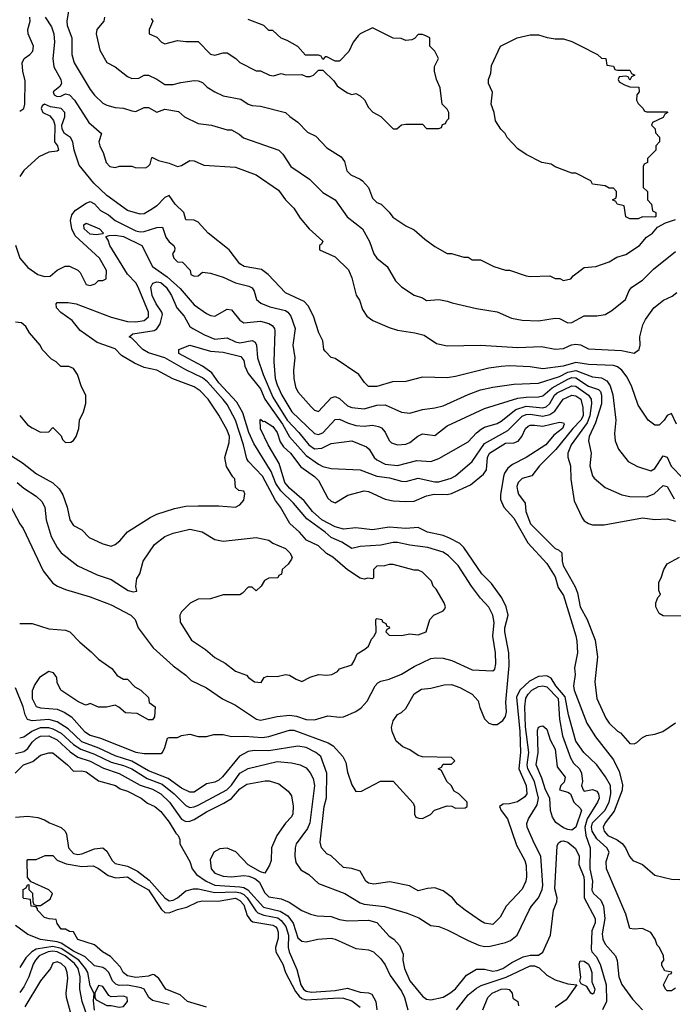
# Model space of a CAD drawing. Header units: inches. Extents: x 1793389 to 1900389, y 320802 to 470796.
# Tile 174 of 256: x 1824750 to 1827899, y 370917 to 375658. Entities that reach past the tile are written whole.
import ezdxf

# ---------------------------------------------------------------- set-up
doc = ezdxf.new("R2010")
doc.units = ezdxf.units.IN
doc.header["$MEASUREMENT"] = 0
doc.layers.add('B8327', color=7, linetype='Continuous')

msp = doc.modelspace()

# ---------------------------------------------------------------- linework, layer by layer
at = {"layer": 'B8327', "color": 2}
for points, elevation in [([(1824990.6, 375729.4), (1824977.3, 375650), (1824979.1, 375630), (1825000.5, 375570), (1825000.5, 375490), (1825013, 375450), (1825090, 375321), (1825110, 375294.8), (1825150, 375256), (1825170, 375246), (1825210, 375234.8), (1825250, 375231), (1825290, 375218), (1825310, 375216), (1825350, 375234), (1825370, 375234.8), (1825410, 375212), (1825450, 375226.8), (1825515.2, 375215.2), (1825544.7, 375190), (1825610, 375157.3), (1825674, 375150), (1825750, 375127.3), (1825770, 375126.8), (1825807.1, 375107.1), (1825828.1, 375088.1), (1825998, 375030), (1826018, 375010), (1826056, 374950), (1826146, 374890), (1826210, 374826), (1826270.4, 374790.4), (1826328.3, 374708.3), (1826401, 374650), (1826436, 374590), (1826456, 374530), (1826471, 374510), (1826521, 374470), (1826559.8, 374399.8), (1826590, 374371.3), (1826650, 374331.3), (1826690, 374318), (1826710, 374306), (1826769.1, 374310.9), (1826810, 374302.8), (1826833.7, 374293.7), (1826950, 374267.3), (1827050, 374250.8), (1827119, 374221), (1827170, 374210.8), (1827250, 374207.3), (1827330, 374220.7), (1827350, 374218.8), (1827390, 374198), (1827410, 374199.3), (1827470, 374231), (1827530, 374231), (1827570, 374238), (1827603.1, 374256.9), (1827668.7, 374310), (1827686.8, 374353.2), (1827699, 374370), (1827750, 374402.8), (1827803.9, 374456.1), (1827910, 374540.7)], 238), ([(1824750, 375216.3), (1824769.6, 375230.4), (1824775.6, 375250), (1824776.4, 375363.6), (1824764.8, 375410), (1824761.5, 375450), (1824771.3, 375470), (1824799.7, 375490), (1824813.9, 375506.1), (1824817.3, 375530), (1824791.3, 375590), (1824789.7, 375610.3), (1824800.9, 375650), (1824799.5, 375670)], 234), ([(1824872.7, 375670), (1824903.4, 375623.4), (1824915.3, 375590), (1824918, 375550), (1824910.4, 375470), (1824914.4, 375430), (1824948.2, 375370), (1824950.8, 375350), (1824943.4, 375336.6), (1824910.6, 375310), (1824915.9, 375295.9), (1824930, 375287.6), (1824948, 375290), (1824970, 375300.7), (1824990, 375296), (1825013.4, 375270), (1825082.9, 375162.9), (1825144.7, 375110), (1825131.3, 375070), (1825136, 375050), (1825153.7, 375013.7), (1825167.3, 374970), (1825184.7, 374950), (1825210, 374946), (1825231.6, 374951.6), (1825290, 374952), (1825306, 374946), (1825355.5, 374944.5), (1825368, 374950), (1825378, 374962), (1825386, 374994), (1825390, 374994), (1825418.8, 374978.8), (1825470, 374967.3), (1825510, 374950.8), (1825530, 374956), (1825570, 374978.8), (1825590, 374978), (1825636.9, 374956.9), (1825790, 374947.3), (1825890, 374910.8), (1825996.7, 374836.7), (1826030, 374791), (1826070.8, 374750), (1826101.4, 374701.4), (1826144.7, 374650), (1826210, 374592), (1826203.6, 374576.4), (1826194, 374570), (1826194, 374550), (1826270, 374516), (1826333.7, 374453.7), (1826350, 374414), (1826370.9, 374330.9), (1826386.4, 374306.4), (1826402, 374262), (1826422, 374230), (1826452, 374210), (1826530, 374174.8), (1826570, 374162.8), (1826654, 374150), (1826698, 374138), (1826758, 374098), (1826810, 374086.8), (1826969.3, 374090.7), (1827150, 374079.1), (1827264.5, 374084.5), (1827330, 374071), (1827370, 374074.8), (1827408, 374092), (1827430, 374095.3), (1827451.9, 374091.9), (1827490, 374073.4), (1827650, 374065.5), (1827710, 374051.3), (1827734, 374070), (1827739, 374090), (1827737.2, 374130), (1827752.1, 374187.9), (1827765.4, 374214.6), (1827805.2, 374270), (1827852.1, 374307.9), (1827893.4, 374326.6), (1827915.9, 374344.1)], 234), ([(1825158.8, 375670), (1825154.8, 375650), (1825121, 375610), (1825118.8, 375590), (1825136, 375510), (1825170, 375452), (1825210, 375431.3), (1825270, 375384.7), (1825290, 375374.8), (1825324, 375376), (1825349.4, 375390.6), (1825370, 375390.8), (1825410, 375371.3), (1825450, 375344.7), (1825490, 375344.7), (1825525.6, 375354.4), (1825590, 375364), (1825610, 375362.8), (1825630, 375354.8), (1825653.2, 375333.2), (1825690, 375310.7), (1825730, 375290.7), (1825814.9, 375274.9), (1825850, 375251), (1825870, 375244.7), (1825910, 375241), (1826030, 375211), (1826050.7, 375190.7), (1826090, 375164.7), (1826136, 375116), (1826176.8, 375096.8), (1826230, 375041), (1826298, 374998), (1826314.4, 374974.4), (1826326, 374930), (1826346, 374910), (1826390.5, 374890.5), (1826401.4, 374881.4), (1826430.8, 374850), (1826450, 374798), (1826470, 374778), (1826492, 374770), (1826530.7, 374730.7), (1826547.1, 374707.1), (1826610, 374664.7), (1826650, 374646), (1826701.1, 374601.1), (1826750, 374566), (1826810, 374531.3), (1826831.1, 374531.1), (1826890, 374514), (1826910, 374514), (1826930, 374502), (1826970, 374502), (1827034, 374470), (1827090, 374451.3), (1827110, 374451.3), (1827190, 374424.7), (1827210, 374421), (1827303.6, 374423.6), (1827330, 374412), (1827351.6, 374411.6), (1827370, 374402), (1827406, 374410), (1827416.4, 374423.6), (1827470, 374464.7), (1827526, 374470), (1827590, 374491.3), (1827626.3, 374513.7), (1827670, 374526.8), (1827735.3, 374570), (1827769.2, 374610.8), (1827798, 374630), (1827822, 374658), (1827861.2, 374678.8), (1827910, 374696)], 242), ([(1825383.6, 375663.6), (1825392, 375650), (1825374, 375610), (1825374, 375590), (1825410, 375574), (1825434, 375550), (1825450, 375542), (1825510, 375558), (1825550, 375552), (1825610, 375552), (1825670, 375491.3), (1825690, 375486.8), (1825730, 375498), (1825750, 375498), (1825791.1, 375471.1), (1825810, 375452), (1825890, 375411.3), (1825910.8, 375410.8), (1825954, 375390), (1825972.5, 375387.5), (1826010, 375398), (1826031.6, 375391.6), (1826110, 375394), (1826130, 375384.7), (1826150, 375384.7), (1826166, 375390), (1826190, 375414), (1826210, 375414), (1826263.6, 375363.6), (1826279.6, 375339.6), (1826292, 375330), (1826330, 375304.7), (1826350, 375298), (1826370, 375302), (1826391.1, 375291.1), (1826411.1, 375271.1), (1826430, 375234), (1826451.6, 375211.6), (1826490, 375191.3), (1826550, 375132), (1826567.3, 375132.7), (1826588.7, 375151.3), (1826610, 375154), (1826690, 375154), (1826710, 375134), (1826770, 375134), (1826782, 375138), (1826787.3, 375152.7), (1826802, 375158), (1826807.3, 375172.7), (1826818, 375182), (1826818, 375210), (1826810, 375226), (1826786, 375250), (1826775.3, 375330), (1826758, 375370), (1826748, 375410), (1826748.4, 375431.6), (1826768, 375470), (1826750, 375506), (1826726, 375530), (1826726, 375570), (1826710, 375578), (1826690, 375586), (1826670, 375586), (1826652.7, 375567.3), (1826639.6, 375560.4), (1826610, 375558), (1826587.3, 375567.3), (1826550, 375568), (1826450, 375618), (1826390, 375588.7), (1826380.7, 375579.3), (1826356, 375550), (1826336, 375504), (1826290, 375458), (1826270, 375458), (1826230, 375478), (1826222, 375478), (1826210, 375466), (1826202, 375482), (1826190, 375486), (1826127.3, 375487.3), (1826090, 375528), (1826038, 375558), (1826009.1, 375569.1), (1825970, 375606), (1825950, 375606), (1825926, 375630), (1825850, 375658)], 246), ([(1827914, 373710), (1827890, 373762), (1827870, 373752), (1827855.3, 373730), (1827830, 373706), (1827810, 373706), (1827778, 373730), (1827730, 373802), (1827699.1, 373890), (1827676.7, 373936.7), (1827650.7, 373970), (1827630, 373985.5), (1827610, 373992.4), (1827490, 373997.4), (1827430, 374007.2), (1827368.7, 373990), (1827270, 373977.1), (1827210, 373986), (1827110, 373990.4), (1827070, 373988), (1827010, 373979.1), (1826850, 373939.1), (1826810, 373933.4), (1826690, 373936), (1826610, 373914.8), (1826546.3, 373913.7), (1826471, 373891), (1826431, 373891), (1826410.7, 373910.7), (1826384.7, 373950), (1826270, 374026), (1826250, 374031.3), (1826221.4, 374061.4), (1826216, 374070), (1826210.6, 374110.6), (1826191.3, 374150), (1826166, 374230), (1826139.8, 374279.8), (1826120.7, 374300.7), (1826030, 374342.8), (1825946.8, 374430), (1825914.4, 374454.4), (1825832, 374470), (1825810, 374482.8), (1825758.8, 374550), (1825658, 374630), (1825610, 374682), (1825590, 374692), (1825550, 374694), (1825541, 374730), (1825499.1, 374770), (1825470, 374811), (1825450, 374801), (1825410, 374760.7), (1825390, 374746.8), (1825350, 374722.8), (1825330, 374720.7), (1825270, 374738.8), (1825170, 374810.5), (1825108, 374870), (1825036.4, 374956.4), (1825012, 375030), (1825006.4, 375070), (1824994.9, 375090), (1824966, 375110), (1824954, 375130), (1824953.4, 375150), (1824967.7, 375190), (1824967.3, 375210), (1824950, 375230.3), (1824898.4, 375238.4), (1824870, 375250.8), (1824858, 375242), (1824853.2, 375230), (1824861.2, 375210), (1824894.8, 375194.8), (1824912.3, 375172.3), (1824919, 375150), (1824917.2, 375070), (1824932.7, 375050), (1824937.2, 375030), (1824930, 375024), (1824890, 375019.1), (1824842.4, 374997.6), (1824770, 374932), (1824750, 374902)], 230), ([(1824730, 374572), (1824750.7, 374510), (1824790, 374464), (1824838, 374430), (1824870, 374421), (1824897.2, 374422.8), (1824930, 374452), (1824968.9, 374471.1), (1824990, 374471.3), (1825030, 374452), (1825041, 374441), (1825070, 374382), (1825090, 374378), (1825114, 374386), (1825130, 374402), (1825150, 374402), (1825166, 374410), (1825168, 374450), (1825134, 374510), (1825016.6, 374616.6), (1825002, 374650), (1824995.4, 374690), (1825001.3, 374718.7), (1825019.3, 374740.7), (1825070, 374774.8), (1825090, 374782.8), (1825110, 374770.8), (1825138.7, 374738.7), (1825177.5, 374717.5), (1825210.6, 374690), (1825310, 374640.3), (1825330, 374636), (1825350, 374638.3), (1825410, 374657.6), (1825438, 374658), (1825453.4, 374610), (1825470, 374587.3), (1825492, 374570), (1825496.9, 374556.9), (1825496, 374544), (1825486, 374530), (1825492, 374510), (1825510, 374492), (1825534, 374490), (1825571.6, 374451.6), (1825574, 374430), (1825590, 374422), (1825610, 374424.7), (1825630, 374442), (1825670, 374437.3), (1825730, 374418), (1825790, 374390.4), (1825854.4, 374374.4), (1825870, 374366), (1825879.1, 374350), (1825890.4, 374310.4), (1825912.4, 374292.4), (1825955.8, 374275.8), (1826030, 374257.6), (1826042, 374250), (1826056.4, 374230), (1826077.1, 374170), (1826066.4, 374090), (1826075.5, 374030), (1826068.4, 373970), (1826070.5, 373930.5), (1826079.1, 373890), (1826090, 373866), (1826153.7, 373793.7), (1826170, 373778), (1826190, 373771.3), (1826250, 373837.3), (1826270, 373844), (1826290, 373834), (1826330, 373798), (1826350.4, 373790.4), (1826410, 373784.4), (1826470, 373801.6), (1826510, 373803), (1826590, 373767.7), (1826630, 373763.8), (1826690, 373780.5), (1826750, 373788), (1826790, 373799.1), (1826910, 373853), (1826970, 373874.9), (1827030, 373888.4), (1827130, 373902.4), (1827250, 373907), (1827350, 373940.2), (1827390, 373960.2), (1827430, 373969.3), (1827510, 373938), (1827553.5, 373933.5), (1827578, 373918), (1827595.4, 373895.4), (1827608.1, 373851.9), (1827622.8, 373730), (1827615.3, 373664.7), (1827618.8, 373630), (1827634.8, 373590), (1827681, 373530), (1827726.2, 373506.2), (1827790, 373484.9), (1827810, 373497.3), (1827850, 373557.3), (1827870, 373550.8), (1827888, 373508), (1827944.9, 373450)], 226), ([(1824550, 373658.7), (1824763.4, 373523.4), (1824830.3, 373470.4), (1824910, 373428), (1824939.6, 373399.6), (1824957.1, 373370), (1824979.1, 373310), (1824991.3, 373250), (1825010, 373222), (1825050, 373202), (1825084.9, 373164.9), (1825150, 373133.4), (1825190, 373122.8), (1825209.4, 373130.6), (1825232.1, 373147.9), (1825270, 373191), (1825378.9, 373261.1), (1825410, 373277.3), (1825495.9, 373304.1), (1825550, 373315.5), (1825610, 373317.1), (1825710, 373317.3), (1825790, 373311.3), (1825810, 373321), (1825830, 373344.7), (1825835.1, 373375.1), (1825830, 373388), (1825806, 373390), (1825790, 373406), (1825787.3, 373447.3), (1825776.4, 373456.4), (1825745.6, 373505.6), (1825739, 373550), (1825758.9, 373621.1), (1825760.7, 373650), (1825750, 373681.2), (1825710, 373753.2), (1825658.7, 373830), (1825619.5, 373870), (1825590, 373889.6), (1825487.9, 373927.9), (1825410, 373969.4), (1825350, 373982.7), (1825303.6, 374003.6), (1825241, 374041), (1825210, 374072.3), (1825124.1, 374104.1), (1825041.7, 374161.7), (1825002.7, 374210), (1824948.1, 374248.1), (1824927.8, 374270), (1824926, 374290), (1824930, 374296.3), (1824984.2, 374295.8), (1825022, 374290), (1825190, 374225.7), (1825270, 374204.9), (1825310, 374203.1), (1825350, 374208.5), (1825370, 374226.8), (1825371.3, 374250), (1825321.3, 374370), (1825309.6, 374390), (1825270, 374432), (1825183.7, 374570), (1825176.5, 374596.5), (1825166, 374610), (1825166, 374614), (1825181.2, 374618.8), (1825210, 374619.3), (1825250, 374613.4), (1825338.8, 374570), (1825390.5, 374470), (1825460.2, 374420.2), (1825522.6, 374362.6), (1825590, 374284.9), (1825650, 374243), (1825670, 374233.4), (1825690, 374230.6), (1825750, 374264), (1825770, 374260.7), (1825810, 374210.8), (1825830, 374198.8), (1825910, 374205.5), (1825950, 374195.5), (1825965.8, 374185.8), (1825977.3, 374170), (1825978.5, 374158.5), (1825974.9, 374010), (1825980.3, 373930), (1825990, 373898.8), (1826013.4, 373850), (1826061.3, 373770), (1826170, 373666), (1826190, 373660.4), (1826210, 373668.5), (1826270, 373733), (1826290, 373734.9), (1826330, 373715.8), (1826370, 373704.2), (1826410, 373700.4), (1826450, 373705.5), (1826478.8, 373698.8), (1826492.3, 373692.3), (1826510, 373671), (1826530, 373631.3), (1826540.5, 373620.5), (1826570, 373610.7), (1826610, 373614), (1826630, 373622), (1826667.6, 373652.4), (1826690, 373664), (1826750, 373656), (1826810, 373702), (1826990, 373784.9), (1827150, 373834.6), (1827190, 373840.3), (1827250, 373841.1), (1827270, 373847), (1827314.6, 373885.4), (1827390, 373926.4), (1827410, 373934.3), (1827430, 373932.9), (1827490, 373893.6), (1827537.8, 373877.8), (1827548, 373868), (1827553.6, 373850), (1827552.7, 373807.3), (1827523.4, 373716.6), (1827493.1, 373650), (1827490.4, 373630.4), (1827503, 373570), (1827497.3, 373510), (1827510, 373462), (1827518, 373450), (1827570, 373406), (1827650.7, 373370.7), (1827690, 373362), (1827770, 373360.5), (1827806, 373374), (1827850, 373414.8), (1827870, 373410.8), (1827903.8, 373350)], 222), ([(1824737.3, 373430), (1824770, 373402), (1824830, 373362.8), (1824857.5, 373337.5), (1824870.5, 373310.5), (1824878, 373250), (1824901.6, 373170), (1824930, 373116), (1824950, 373090.8), (1825030, 373027.3), (1825124.1, 372984.1), (1825190, 372962), (1825272, 372910), (1825297.2, 372902.8), (1825314.6, 372905.4), (1825308.9, 372928.9), (1825313.6, 372966.4), (1825329, 372990), (1825345.2, 373050), (1825399, 373130), (1825448.7, 373170), (1825490, 373186), (1825570, 373204.7), (1825628.4, 373191.6), (1825690, 373154.8), (1825730, 373146.8), (1825890, 373164.7), (1825950, 373151.3), (1825970, 373138), (1826030, 373112), (1826052, 373090), (1826062, 373070), (1826059.6, 373060.4), (1826043.6, 373036.4), (1826014, 373010), (1826011.6, 372988.4), (1825998, 372982), (1825994, 372970), (1825950, 372968), (1825930, 372958), (1825914, 372930), (1825890, 372908), (1825870, 372926), (1825850, 372926), (1825823.6, 372896.4), (1825811.1, 372888.9), (1825730, 372888.7), (1825670, 372868.7), (1825610, 372868), (1825571.6, 372848.4), (1825530, 372806), (1825522, 372790), (1825523.6, 372756.4), (1825578, 372670), (1825645.2, 372625.2), (1825690, 372587.3), (1825739.8, 372559.8), (1825790, 372521), (1825842, 372502), (1825852, 372490), (1825882, 372470), (1825914, 372466), (1825928, 372490), (1825943.1, 372496.9), (1825990, 372496), (1826030, 372504.7), (1826050, 372502), (1826082, 372482), (1826110, 372471.3), (1826150, 372491.3), (1826190, 372504.7), (1826230, 372501), (1826254.6, 372505.4), (1826280.4, 372519.6), (1826290, 372532), (1826350, 372552), (1826362, 372570), (1826375.3, 372604.7), (1826413.6, 372626.4), (1826430, 372642), (1826444.7, 372675.3), (1826458, 372690), (1826468, 372710), (1826466, 372770), (1826470, 372774), (1826494, 372770), (1826498, 372758), (1826514, 372750), (1826518, 372738), (1826530, 372734), (1826532, 372728), (1826518, 372722), (1826514, 372710), (1826530, 372694), (1826590, 372692), (1826630, 372701), (1826670, 372696), (1826708, 372710), (1826726, 372770), (1826746, 372790), (1826790, 372812), (1826799, 372821), (1826802, 372830), (1826795.3, 372850), (1826756, 372916), (1826742, 372930), (1826733.6, 372953.6), (1826690, 372998), (1826670, 373008), (1826650, 373008), (1826550, 373034), (1826530, 373035.3), (1826507.3, 373027.3), (1826470, 373026), (1826454, 373010), (1826454, 372970), (1826450, 372966), (1826428, 372968), (1826410, 372964), (1826390, 372969), (1826329.6, 373009.6), (1826259, 373070), (1826227.6, 373087.6), (1826190, 373124.5), (1826131.5, 373151.5), (1826098, 373190), (1826051.4, 373231.4), (1826006, 373310), (1825982.3, 373342.3), (1825919.8, 373459.8), (1825851.8, 373530), (1825843.7, 373543.7), (1825828.3, 373610), (1825789.7, 373730), (1825750, 373804.5), (1825730, 373829.6), (1825654.1, 373914.1), (1825630, 373932.8), (1825550, 373972.4), (1825450, 374029.7), (1825370, 374053.3), (1825343.7, 374070), (1825290, 374124), (1825278, 374130), (1825294.6, 374145.4), (1825398.7, 374161.3), (1825411.2, 374168.8), (1825427.5, 374192.5), (1825437.4, 374237.4), (1825434.5, 374250), (1825406.9, 374290), (1825388.6, 374330), (1825382.4, 374370), (1825391.5, 374388.5), (1825410, 374394.9), (1825430, 374391.6), (1825456, 374370), (1825481.3, 374330), (1825507.7, 374270), (1825542.4, 374230), (1825570, 374181), (1825584.7, 374170), (1825639.9, 374139.9), (1825690, 374119.3), (1825750, 374126), (1825790, 374106.7), (1825810, 374102), (1825870, 374113), (1825884.5, 374104.5), (1825890.4, 374090.4), (1825895.8, 374030), (1825922.3, 373950), (1825970, 373840.4), (1826038.6, 373730), (1826094.9, 373670), (1826142.6, 373610), (1826170, 373591.8), (1826205.7, 373594.3), (1826250, 373617.1), (1826350, 373630.6), (1826420.9, 373600.9), (1826434, 373590), (1826458, 373550), (1826470, 373538), (1826510, 373517.6), (1826569.6, 373510.4), (1826664.1, 373535.9), (1826730.7, 373530.7), (1826770, 373544.9), (1826910, 373624.9), (1826951.1, 373668.9), (1826973.6, 373686.4), (1826990, 373696.4), (1827050, 373714), (1827070, 373724.9), (1827139.6, 373780.4), (1827190, 373797.2), (1827270, 373788.1), (1827286.7, 373793.3), (1827304.4, 373810), (1827326.4, 373850), (1827339.7, 373860.3), (1827410, 373895.5), (1827430, 373893.4), (1827490.3, 373850), (1827503.6, 373830), (1827504.9, 373810), (1827497.4, 373750), (1827483.5, 373716.5), (1827407, 373610), (1827390.7, 373570), (1827390.7, 373550.7), (1827404, 373510), (1827405.2, 373445.2), (1827421.4, 373341.4), (1827459.8, 373259.8), (1827470, 373244.7), (1827490, 373231.3), (1827510, 373224.7), (1827565.4, 373225.4), (1827750, 373259.1), (1827810, 373251), (1827870, 373254.8), (1827910, 373243)], 218), ([(1824750, 373752), (1824787.1, 373707.1), (1824810, 373692), (1824850, 373672), (1824890, 373674), (1824910, 373694), (1824950, 373654), (1824956.9, 373636.9), (1824970, 373622), (1824996.4, 373623.6), (1825010, 373632), (1825022, 373650), (1825035.3, 373690), (1825038, 373730), (1825058, 373770), (1825068, 373810), (1825068, 373850), (1825048, 373890), (1825028, 373950), (1825010, 373978), (1824987.3, 373987.3), (1824948.4, 373988.4), (1824926, 374010), (1824903.1, 374023.1), (1824858, 374070), (1824848, 374090), (1824798, 374150), (1824780.4, 374180.4), (1824758, 374198), (1824730, 374202)], 226), ([(1824702.5, 373322.5), (1824751, 373230), (1824767.5, 373207.5), (1824863.5, 373003.5), (1824910, 372944.7), (1824932, 372930), (1824970, 372914.8), (1825090, 372879.1), (1825190, 372840.7), (1825284.7, 372790), (1825306, 372770), (1825321, 372730), (1825393.7, 372633.7), (1825490, 372546), (1825550, 372501), (1825575.9, 372475.9), (1825650, 372441), (1825727.9, 372387.9), (1825790, 372357.3), (1825890.5, 372290.5), (1825910, 372285.5), (1825990, 372303), (1826050, 372308.4), (1826083.8, 372303.8), (1826130, 372288), (1826170, 372286.8), (1826234.6, 372305.4), (1826290, 372298.8), (1826310, 372300.7), (1826370, 372327.3), (1826395.3, 372344.7), (1826424.1, 372375.9), (1826462.7, 372450), (1826474.8, 372465.2), (1826490, 372473.4), (1826530, 372482), (1826590, 372507.3), (1826650, 372544), (1826730, 372582), (1826754.2, 372585.8), (1826790, 372583.1), (1826831.7, 372571.7), (1826930, 372528), (1827030, 372522.8), (1827039, 372530), (1827044.1, 372555.9), (1827042, 372610), (1827029.6, 372690), (1827035.4, 372755.4), (1827029.6, 372790), (1827010, 372829.2), (1826970, 372872.7), (1826926.6, 372930), (1826862, 373030), (1826816.6, 373076.6), (1826790, 373094), (1826716.6, 373116.6), (1826630, 373126.9), (1826570, 373140.5), (1826550, 373140.5), (1826490, 373128), (1826390, 373120.7), (1826350, 373112.3), (1826302.8, 373142.8), (1826250, 373165.1), (1826222.4, 373190), (1826133.8, 373253.8), (1826068.4, 373330), (1826008.6, 373388.6), (1825984.5, 373424.5), (1825962.2, 373482.2), (1825877.8, 373617.8), (1825854.2, 373670), (1825824.9, 373764.9), (1825796.6, 373816.6), (1825710, 373909.7), (1825676.5, 373956.5), (1825630, 373989.7), (1825516, 374050), (1825517.2, 374070), (1825570, 374090.3), (1825670, 374061.5), (1825730, 374057), (1825816.1, 374036.1), (1825830, 374016), (1825834, 373990), (1825850, 373954), (1825910, 373880.5), (1825931.3, 373830), (1826015.6, 373710), (1826050, 373648.4), (1826130, 373558.7), (1826190, 373517.6), (1826210, 373506.7), (1826250, 373496.3), (1826390, 373490.6), (1826470, 373460.5), (1826531.5, 373451.6), (1826590, 373436.4), (1826610, 373434.9), (1826670, 373450.4), (1826750, 373432.4), (1826770, 373432.4), (1826828.7, 373450), (1826850, 373462), (1826930, 373530.5), (1826990, 373617), (1827101.1, 373678.9), (1827170, 373748.9), (1827190, 373757.2), (1827210, 373758.8), (1827270, 373748.2), (1827303.8, 373756.2), (1827327.5, 373772.5), (1827367.6, 373830), (1827410, 373850.3), (1827430, 373847), (1827453.8, 373830), (1827463.2, 373790), (1827464.2, 373750), (1827453, 373730), (1827414.7, 373690), (1827332.4, 373587.6), (1827254.8, 373510), (1827218, 373462), (1827170, 373448.7), (1827151.3, 373430), (1827145.5, 373410), (1827147.7, 373390), (1827153.7, 373373.7), (1827184.7, 373330), (1827187.7, 373290), (1827211.3, 373230), (1827330, 373112), (1827345.4, 373105.4), (1827362, 373090), (1827362.8, 373050), (1827368, 373030), (1827426.9, 372926.9), (1827437.5, 372897.5), (1827450.7, 372830), (1827484, 372770), (1827522, 372670), (1827534, 372590), (1827520.5, 372470), (1827530.5, 372390), (1827574.6, 372294.6), (1827590, 372271), (1827630, 372231.3), (1827644, 372224), (1827690, 372172), (1827710, 372171.3), (1827723.1, 372176.9), (1827750, 372202), (1827770, 372212), (1827810, 372218), (1827849.1, 372230.9), (1827910, 372272)], 214), ([(1824750, 372751), (1824810.9, 372750.9), (1824890, 372724.7), (1824970, 372718), (1824990.9, 372710.9), (1825039.8, 372659.8), (1825094.4, 372614.4), (1825130, 372578), (1825194.4, 372534.4), (1825219.6, 372499.6), (1825250, 372482), (1825270, 372482), (1825305.4, 372445.4), (1825334, 372430), (1825370, 372394), (1825374, 372370), (1825402, 372350), (1825399.6, 372300.4), (1825390, 372286), (1825370, 372286), (1825316.4, 372316.4), (1825260.4, 372320.4), (1825228.4, 372348.4), (1825210, 372358), (1825168.4, 372348.4), (1825130, 372348), (1825090, 372366), (1825070, 372358), (1825060.4, 372360.4), (1825030, 372375.3), (1824948, 372430), (1824930, 372466), (1824928.7, 372490), (1824913.6, 372513.6), (1824890, 372519), (1824846, 372490), (1824822.5, 372457.5), (1824810, 372426), (1824810.5, 372390), (1824830, 372350.8), (1824850, 372344.4), (1824930, 372338), (1824964.2, 372324.2), (1825000.4, 372300.4), (1825063, 372230), (1825090, 372212.7), (1825138.6, 372198.6), (1825310, 372130.7), (1825350, 372124), (1825430, 372124.7), (1825438, 372130), (1825450, 372154), (1825462, 372198), (1825470, 372202), (1825510, 372202), (1825530, 372212), (1825570, 372218), (1825610, 372206), (1825650, 372206), (1825684.7, 372215.3), (1825730, 372216), (1825770, 372206.8), (1825832.3, 372207.7), (1825919.1, 372200.9), (1825950, 372206), (1826050, 372236.4), (1826070, 372237.6), (1826236, 372176), (1826260.7, 372160.7), (1826306.8, 372110), (1826322, 372082), (1826330, 372034), (1826350, 371974), (1826370, 371942), (1826396.4, 371943.6), (1826488.4, 371991.6), (1826550, 371992), (1826645.4, 371885.4), (1826652, 371870), (1826652.7, 371832.7), (1826658, 371818), (1826672.7, 371812.7), (1826690, 371812), (1826728.4, 371831.6), (1826748.4, 371851.6), (1826810, 371872), (1826831.6, 371871.6), (1826850, 371862), (1826896.4, 371863.6), (1826906, 371870), (1826906, 371890), (1826866, 371930), (1826843.1, 371943.1), (1826828, 371970), (1826808, 371990), (1826782, 372042), (1826766, 372050), (1826782, 372058), (1826790, 372074), (1826830, 372074), (1826846, 372090), (1826830, 372106), (1826690, 372108), (1826670, 372115.3), (1826630, 372142), (1826596.5, 372156.5), (1826564.5, 372184.5), (1826544, 372230), (1826541.2, 372250), (1826550, 372282), (1826570, 372312), (1826590, 372322), (1826610, 372342), (1826650, 372411.3), (1826686.3, 372433.7), (1826730, 372438.8), (1826795.3, 372455.3), (1826830, 372456), (1826870, 372442.8), (1826930.5, 372410.5), (1826958, 372378), (1826966.2, 372346.2), (1826990, 372292), (1827010, 372271.3), (1827030, 372264.7), (1827050, 372264.7), (1827077.2, 372282.8), (1827090, 372302), (1827094.5, 372325.5), (1827091.3, 372371.3), (1827107.9, 372547.9), (1827106.6, 372610), (1827087.8, 372710), (1827088, 372730), (1827102.9, 372790), (1827093.6, 372830), (1827073.4, 372873.4), (1827022.7, 372942.7), (1826977, 372990), (1826890, 373116), (1826870, 373135.1), (1826821, 373161), (1826790, 373174), (1826715.3, 373190), (1826670, 373213.2), (1826610, 373207.6), (1826530, 373214), (1826450, 373201.3), (1826370, 373211.3), (1826310, 373205.4), (1826270, 373216.3), (1826206.3, 373250), (1826160.5, 373290), (1826120.4, 373340.4), (1826050, 373401.3), (1826027.1, 373430), (1826000.1, 373520.1), (1825947.6, 373610), (1825910, 373688), (1825908.9, 373731.1), (1825910, 373734), (1825923.6, 373723.6), (1825930, 373724.7), (1825970, 373699.1), (1825990, 373670.7), (1826005.7, 373625.7), (1826021.5, 373601.5), (1826054.4, 373570), (1826104, 373504), (1826170, 373458), (1826190, 373439.1), (1826234.6, 373354.6), (1826250, 373338.8), (1826270, 373330.8), (1826331.5, 373368.5), (1826410, 373388.5), (1826430, 373386.4), (1826510, 373348.4), (1826550, 373340.4), (1826610, 373337.1), (1826650, 373339.3), (1826710, 373364.9), (1826746.3, 373373.7), (1826810, 373372), (1826830, 373375.8), (1826921.3, 373418.7), (1826985.2, 373470), (1826999, 373490), (1827003.6, 373550), (1827012.7, 373570), (1827090, 373618), (1827130, 373619.5), (1827151.1, 373628.9), (1827169.6, 373650), (1827187.6, 373690), (1827200.1, 373699.9), (1827210, 373705.5), (1827230, 373706), (1827270, 373700.4), (1827350, 373719.3), (1827370, 373716), (1827372.4, 373710), (1827364.9, 373690), (1827322.6, 373657.4), (1827284.9, 373610), (1827190, 373549.7), (1827123.8, 373516.2), (1827101.2, 373498.8), (1827085.3, 373474.7), (1827081.1, 373458.9), (1827066.4, 373370), (1827067, 373347), (1827083, 373310), (1827130, 373257.3), (1827198.6, 373138.6), (1827290, 373039.3), (1827330, 372974.8), (1827343.7, 372923.7), (1827370, 372886), (1827430, 372691.3), (1827434.2, 372665.8), (1827438, 372610), (1827422.5, 372537.5), (1827425.5, 372505.5), (1827418, 372450), (1827421.6, 372430), (1827483, 372270), (1827524.4, 372204.4), (1827610, 372094), (1827638, 372038), (1827654.7, 371974.7), (1827652.4, 371947.6), (1827613.8, 371846.2), (1827570.4, 371790), (1827561.6, 371770), (1827566.4, 371750), (1827584, 371730), (1827628.9, 371708.9), (1827652, 371692), (1827668, 371670), (1827687.9, 371627.9), (1827704.7, 371610), (1827750, 371590.8), (1827810, 371538), (1827890, 371518.8), (1827930, 371517.3)], 210), ([(1827950, 372786), (1827850, 372788), (1827830, 372798), (1827815.3, 372830), (1827815.3, 372850), (1827824, 372876), (1827838, 372890), (1827828.7, 372908.7), (1827829.2, 372950), (1827841.2, 372970), (1827854, 373010), (1827870, 373038), (1827929.4, 373070.6)], 214), ([(1827910, 370994), (1827890, 370982), (1827870, 370982), (1827862, 370990), (1827852, 371010), (1827878, 371062), (1827890, 371066), (1827892, 371072), (1827858, 371078), (1827843.6, 371103.6), (1827843.6, 371116.4), (1827854, 371130), (1827852, 371150), (1827832, 371190), (1827821, 371201), (1827811.3, 371230), (1827790, 371262), (1827750, 371282), (1827710, 371278), (1827690, 371282), (1827670.7, 371350.7), (1827576.3, 371570), (1827575.2, 371604.8), (1827590.4, 371650), (1827578.4, 371670), (1827530, 371713.1), (1827507.5, 371750), (1827504.7, 371770), (1827510.2, 371790), (1827568.9, 371850), (1827589.1, 371890), (1827597.7, 371930), (1827595.8, 371970), (1827573, 372013), (1827530.5, 372070), (1827467.7, 372130), (1827430, 372184), (1827394.3, 372310), (1827377.5, 372397.5), (1827332.3, 372450), (1827310, 372487), (1827290, 372498.9), (1827250, 372494.6), (1827206.4, 372473.6), (1827159.1, 372430), (1827144.2, 372395.8), (1827159.3, 372230), (1827163.1, 372130), (1827154.8, 372050), (1827189.5, 371970), (1827194, 371930), (1827184.1, 371915.9), (1827147.6, 371892.4), (1827110, 371882.4), (1827078.6, 371881.4), (1827061.2, 371870), (1827069.5, 371850), (1827099.6, 371810), (1827143.3, 371683.3), (1827182.9, 371610), (1827190, 371586), (1827191.8, 371530), (1827189.2, 371510), (1827170, 371471.3), (1827094, 371390), (1827064, 371336), (1827030, 371301), (1826990, 371307.3), (1826970, 371318.8), (1826896, 371370), (1826859.8, 371399.8), (1826834.8, 371430), (1826790, 371464), (1826750, 371477.3), (1826714.8, 371474.8), (1826670, 371464), (1826628.1, 371488.1), (1826532.9, 371507.1), (1826456, 371496), (1826430, 371501), (1826418, 371510), (1826390, 371558), (1826350, 371571), (1826310, 371576), (1826250, 371632), (1826230, 371642), (1826204.7, 371670), (1826198, 371698), (1826216.4, 371870), (1826228.7, 371911.3), (1826230.4, 372030), (1826200.5, 372110), (1826177.3, 372130), (1826130, 372153.4), (1826090, 372160.3), (1825950, 372136.9), (1825881.4, 372138.6), (1825850, 372133.4), (1825808.9, 372111.1), (1825727.9, 372012.1), (1825710, 371996.3), (1825690, 371986), (1825650, 371978), (1825590, 371938.4), (1825570, 371938.4), (1825530, 371957), (1825464.6, 372004.6), (1825370, 372040.7), (1825290, 372087.5), (1825210, 372113.4), (1825130.9, 372150.9), (1825050, 372180.7), (1824983.4, 372243.4), (1824930, 372277.8), (1824890, 372288.2), (1824810, 372282.6), (1824787.5, 372287.5), (1824775.8, 372310), (1824766, 372350), (1824730, 372441)], 206), ([(1824750, 372199.5), (1824770, 372205.3), (1824808.3, 372231.7), (1824850, 372249.2), (1824889.3, 372249.3), (1824910, 372243.2), (1824950, 372221.8), (1825010, 372168), (1825045, 372145), (1825110, 372120.7), (1825190, 372082.2), (1825250, 372066.9), (1825290, 372050.2), (1825364, 372004), (1825436.6, 371976.6), (1825494.6, 371930), (1825550, 371874), (1825570, 371864.9), (1825590, 371867.2), (1825610, 371876), (1825747.6, 371950), (1825770, 371972.2), (1825810, 372030.4), (1825850, 372053), (1825990, 372085.3), (1826059.5, 372079.5), (1826102, 372070), (1826130, 372054.8), (1826150, 372031), (1826163.9, 372003.9), (1826170.3, 371970), (1826147.6, 371790), (1826136.4, 371763.6), (1826082, 371690), (1826077.3, 371670), (1826075.5, 371630), (1826080.4, 371600.4), (1826104.4, 371564.4), (1826142.5, 371542.5), (1826190, 371499.1), (1826316, 371450), (1826390, 371405.3), (1826410, 371398.7), (1826507.2, 371387.2), (1826616.4, 371356.4), (1826672.7, 371332.7), (1826730, 371296), (1826770, 371291), (1826810, 371276), (1826910, 371224.9), (1826962, 371202), (1826990, 371195.5), (1827016.8, 371196.8), (1827090, 371214.4), (1827115.1, 371224.9), (1827146.6, 371250), (1827203.7, 371370), (1827215.1, 371390), (1827249.5, 371430), (1827267.3, 371470), (1827269.6, 371490), (1827260.9, 371630), (1827229.6, 371690), (1827195.1, 371770), (1827192.9, 371787.1), (1827200.9, 371810), (1827243.1, 371876.9), (1827249.8, 371910), (1827230, 371989.4), (1827198.8, 372050), (1827194.8, 372070), (1827202.9, 372130), (1827186.8, 372253.2), (1827184.1, 372350), (1827189, 372391), (1827198.9, 372410), (1827217.6, 372430), (1827250, 372447.4), (1827270, 372450.3), (1827290, 372445.7), (1827344.9, 372390), (1827351.3, 372290), (1827365.2, 372210), (1827403.9, 372103.9), (1827418.8, 372078.8), (1827447.7, 372050), (1827457.1, 372030), (1827460.7, 371990), (1827457.3, 371970), (1827464.9, 371950), (1827470, 371942.8), (1827510, 371950.6), (1827530, 371944), (1827539.3, 371930), (1827541.3, 371910), (1827534, 371890), (1827483.5, 371810), (1827472.4, 371770), (1827477.2, 371730), (1827498, 371670), (1827496, 371570), (1827509.1, 371510), (1827507, 371467), (1827514, 371450), (1827550, 371419.1), (1827562.6, 371390), (1827569.1, 371330), (1827556.4, 371256.4), (1827559.3, 371230), (1827570, 371206.8), (1827620.7, 371150), (1827628.1, 371128.1), (1827637, 371050), (1827651.7, 371011.7), (1827702, 370942), (1827751, 370890)], 202), ([(1824730, 372124.9), (1824770, 372133.7), (1824790, 372148.2), (1824810, 372178.4), (1824830, 372197.4), (1824850, 372208.8), (1824890, 372208.9), (1824930.8, 372190.8), (1824993.2, 372133.2), (1825030, 372107.2), (1825090, 372087.8), (1825154.2, 372054.2), (1825230, 372027.8), (1825330, 371972.8), (1825390, 371952.8), (1825430, 371930.3), (1825471.8, 371890), (1825530, 371808.2), (1825550, 371797), (1825570, 371798), (1825590, 371807), (1825650, 371843.7), (1825734.3, 371885.7), (1825770, 371908.5), (1825810, 371954), (1825843.7, 371976.3), (1825932.3, 371992.3), (1825952.3, 371992.3), (1825998.4, 371978.4), (1826043.1, 371943.1), (1826060.3, 371920.3), (1826068.3, 371871.7), (1826066, 371834), (1826059.9, 371820.1), (1826030, 371789.2), (1825988.2, 371730), (1825962.8, 371670), (1825961, 371610), (1825953.7, 371586.3), (1825931.1, 371548.9), (1825910, 371555.3), (1825850, 371589), (1825791.5, 371651.5), (1825750, 371669.4), (1825713.7, 371666.3), (1825684.7, 371650), (1825667.9, 371612.1), (1825673, 371570), (1825690, 371548.5), (1825730, 371534), (1825770, 371530.4), (1825830, 371537.3), (1825854, 371534), (1825882.5, 371522.5), (1825905.2, 371505.2), (1825930, 371456), (1825950, 371434), (1826010, 371424.9), (1826048.8, 371408.8), (1826110, 371368), (1826150.5, 371350.5), (1826183.4, 371343.4), (1826250, 371340.5), (1826290, 371326), (1826330, 371318.8), (1826430, 371322), (1826470, 371310.7), (1826530, 371244.7), (1826552, 371230), (1826579.8, 371199.8), (1826598, 371158), (1826596, 371130), (1826604, 371090), (1826630, 371030.8), (1826690, 370956), (1826710, 370941), (1826730, 370938), (1826790, 370950.8), (1826822, 370970), (1826850, 370991.3), (1826903.3, 371056.7), (1826950, 371086.4), (1826990, 371086.7), (1827030, 371077.1), (1827050, 371080.4), (1827077.2, 371090), (1827121.1, 371118.9), (1827175.1, 371144.9), (1827210, 371154), (1827250, 371154), (1827270, 371167.3), (1827307, 371250), (1827322, 371370), (1827338.5, 371410), (1827339.1, 371430), (1827327.6, 371472.4), (1827339.3, 371680.7), (1827345.6, 371694.4), (1827358, 371702), (1827370, 371704.4), (1827390, 371698), (1827427.2, 371667.2), (1827444.9, 371630), (1827443.1, 371590), (1827467.5, 371530), (1827470.2, 371510.1), (1827470.2, 371430), (1827522.3, 371330), (1827521.7, 371310), (1827505.7, 371270), (1827502.9, 371182.9), (1827506, 371170), (1827527.3, 371147.3), (1827546.5, 371110), (1827574.9, 371010), (1827576.3, 370930), (1827558, 370890)], 198), ([(1824728.7, 372030), (1824769.2, 372070), (1824814, 372086), (1824850, 372116.3), (1824890, 372127.7), (1824910, 372127.7), (1824980.7, 372070), (1825010, 372038.8), (1825050, 372040.4), (1825070, 372035.8), (1825130, 371993.4), (1825211.3, 371970), (1825233.7, 371953.7), (1825270, 371942.8), (1825336, 371910), (1825365.5, 371885.5), (1825401, 371870), (1825430, 371846), (1825470, 371794), (1825501.7, 371741.7), (1825514, 371730), (1825521, 371710), (1825521, 371690), (1825570, 371604.7), (1825580.7, 371570), (1825602.3, 371542.3), (1825648, 371510), (1825690, 371490.3), (1825810, 371482.3), (1825830, 371478.9), (1825848.9, 371468.9), (1825925.3, 371385.3), (1826005.4, 371365.4), (1826042.2, 371342.2), (1826067.3, 371307.3), (1826090, 371237.3), (1826110, 371220.7), (1826130, 371217.3), (1826186, 371230), (1826250, 371234.8), (1826270.6, 371230.6), (1826370, 371186), (1826430, 371179.1), (1826454, 371170), (1826490, 371136.3), (1826510, 371107.3), (1826535.6, 371055.6), (1826590, 370980.7), (1826604.4, 370950), (1826619.3, 370890)], 194), ([(1824730, 371818.3), (1824790, 371823.6), (1824836.7, 371816.7), (1824870, 371805.7), (1824894, 371790), (1824950, 371767.6), (1824968.9, 371750), (1824975.8, 371735.8), (1824985.2, 371670), (1825010, 371643.2), (1825030, 371638.5), (1825050, 371640.8), (1825110, 371665.7), (1825150.3, 371670.3), (1825170, 371654), (1825194.9, 371610), (1825210, 371594.9), (1825270, 371582), (1825317.7, 371557.7), (1825374.5, 371514.5), (1825449.5, 371429.5), (1825470, 371415.6), (1825490, 371417.8), (1825510.6, 371429.4), (1825550, 371463.1), (1825587.1, 371472.9), (1825610, 371472.8), (1825690, 371455), (1825790, 371458), (1825814, 371454), (1825830, 371446), (1825846.7, 371430), (1825887, 371367), (1825897.6, 371357.6), (1825925.5, 371345.5), (1825993, 371333), (1826010, 371320.8), (1826031.9, 371291.9), (1826045.4, 371250), (1826043.6, 371190), (1826048.8, 371170), (1826084.7, 371084.7), (1826104.1, 371010), (1826116.9, 370990), (1826130, 370980.2), (1826155.8, 370975.8), (1826270, 370984.2), (1826330, 370995.5), (1826390, 370975.5), (1826430, 370972), (1826446, 370966), (1826466, 370930), (1826471, 370890)], 190), ([(1825650, 370903.9), (1825559, 370930), (1825523.3, 370963.3), (1825454, 370990), (1825420.9, 371040.9), (1825398.4, 371058.4), (1825390, 371060.9), (1825370, 371052.7), (1825310, 371046.3), (1825270, 371054), (1825249.2, 371070), (1825235.1, 371095.1), (1825187.3, 371147.3), (1825148.7, 371170), (1825110, 371204), (1825030, 371228.7), (1825010, 371266), (1824990, 371268), (1824970, 371278), (1824950, 371278), (1824930, 371306), (1824926, 371326), (1824891.3, 371328.7), (1824870, 371335.3), (1824835.3, 371370), (1824836.4, 371376.4), (1824830, 371386), (1824806, 371390), (1824802, 371422), (1824770, 371426), (1824766, 371430), (1824766, 371470), (1824782, 371478), (1824787.3, 371492.7), (1824794, 371494), (1824794, 371470), (1824811.6, 371451.6), (1824812.7, 371412.7), (1824818, 371398), (1824832.7, 371392.7), (1824850, 371392), (1824897.2, 371422.8), (1824908, 371450), (1824890, 371468), (1824806, 371506), (1824787.3, 371527.3), (1824786, 371610), (1824790, 371614), (1824830, 371614), (1824872.7, 371632.7), (1824910, 371634), (1824931, 371611), (1824973.2, 371593.2), (1825050, 371581), (1825103.6, 371583.6), (1825130, 371571), (1825176.7, 371536.7), (1825213.6, 371526.4), (1825270, 371530.3), (1825304.4, 371504.4), (1825370, 371467.7), (1825433.4, 371373.4), (1825450, 371359.1), (1825470, 371357.1), (1825510, 371374), (1825555.5, 371384.5), (1825608.7, 371410), (1825630, 371414.9), (1825705.6, 371414.4), (1825790, 371428.2), (1825810, 371417.6), (1825830, 371395.5), (1825845.3, 371345.3), (1825861.7, 371321.7), (1825873.4, 371313.4), (1825970, 371297.6), (1825984, 371290), (1825990, 371281), (1825995.2, 371264.8), (1825995.5, 371235.5), (1825983, 371190), (1825983.8, 371170), (1826017.6, 371110), (1826030.4, 371070), (1826078.8, 370978.8), (1826095.9, 370955.9), (1826110, 370944.9), (1826130, 370938.3), (1826287.5, 370947.5), (1826310, 370946), (1826350, 370933.1), (1826390, 370903)], 186), ([(1825470, 370916.3), (1825390, 370934.7), (1825371.6, 370950), (1825350, 370989.5), (1825335.7, 370995.7), (1825270, 371009), (1825230, 371007.1), (1825213.2, 371013.2), (1825196.8, 371030), (1825179.2, 371070), (1825165.2, 371085.2), (1825150, 371093.7), (1825110, 371102.6), (1825065.7, 371145.7), (1825010, 371172.4), (1824950, 371210.7), (1824930, 371218), (1824849.8, 371229.8), (1824790, 371252.7), (1824730, 371296.9)], 190), ([(1825110, 370889), (1825105.6, 370934.4), (1825108.4, 370968.4), (1825090, 371006), (1825078, 371070), (1825067.2, 371090), (1825035.1, 371130), (1824950, 371185.9), (1824910, 371195), (1824830, 371182.8), (1824808.4, 371170), (1824779.3, 371140.7), (1824750, 371094)], 194), ([(1825092.8, 370810), (1825050.8, 370930), (1825039.2, 370990), (1825042.2, 371050), (1825032.4, 371090), (1825014, 371114), (1824968.6, 371150), (1824931.2, 371170), (1824910, 371172.7), (1824888, 371170), (1824843.1, 371150), (1824825.5, 371130), (1824815.2, 371110), (1824794.7, 371050), (1824770, 371000.7), (1824750, 370974)], 198), ([(1825004.1, 370844.1), (1824975.6, 370950), (1824973.6, 370970), (1824982.7, 371042.7), (1824979.3, 371070), (1824970, 371094), (1824950, 371114), (1824930, 371121.2), (1824910, 371115.3), (1824898.8, 371090), (1824850.7, 371030), (1824774.7, 370905.3)], 202), ([(1826854.5, 370890), (1826910, 370963), (1826950, 370995.5), (1826972.6, 371007.4), (1827092.9, 371047.1), (1827210, 371102.4), (1827230, 371102), (1827252.2, 371092.2), (1827290, 371057.1), (1827330, 371034.9), (1827390, 371016.3), (1827434, 371010), (1827382, 370938), (1827330, 370901.2)], 194), ([(1826982, 370890), (1827005.1, 370950), (1827026.6, 370970), (1827070, 370990.3), (1827092.3, 370992.3), (1827107.7, 370987.7), (1827122.8, 370970), (1827126.4, 370946.4), (1827150.6, 370930.6), (1827153.4, 370910)], 190)]:
    msp.add_lwpolyline(points, dxfattribs=dict(at, elevation=elevation))
for points, elevation in [([(1827330, 375564.7), (1827370, 375564.7), (1827410, 375552), (1827451.6, 375531.6), (1827534, 375490), (1827552.7, 375472.7), (1827574, 375470), (1827578, 375438), (1827610, 375434), (1827618, 375418), (1827630, 375414), (1827690, 375414), (1827698, 375398), (1827714, 375390), (1827698, 375382), (1827690, 375366), (1827682, 375382), (1827670, 375386), (1827638, 375382), (1827634, 375370), (1827638, 375358), (1827663.6, 375343.6), (1827690, 375334), (1827732.7, 375332.7), (1827734, 375310), (1827723.6, 375296.4), (1827722, 375270), (1827730, 375254), (1827754, 375230), (1827758, 375218), (1827770, 375214), (1827870, 375214), (1827872, 375210), (1827858, 375202), (1827850, 375186), (1827798, 375162), (1827794, 375150), (1827811.6, 375131.6), (1827812.7, 375112.7), (1827831.6, 375091.6), (1827832, 375070), (1827814, 375050), (1827814, 375030), (1827774, 374990), (1827774, 374970), (1827758, 374962), (1827754, 374950), (1827754, 374850), (1827774, 374830), (1827774, 374790), (1827794, 374770), (1827798, 374738), (1827814, 374730), (1827814, 374710), (1827810, 374706), (1827750, 374708), (1827730, 374698), (1827690, 374698), (1827670, 374708), (1827662, 374762), (1827628.7, 374768.7), (1827622, 374782), (1827606, 374790), (1827622, 374798), (1827626, 374810), (1827626, 374830), (1827610, 374846), (1827590, 374846), (1827570, 374858), (1827510, 374866), (1827502, 374882), (1827430, 374918), (1827410, 374918), (1827329.3, 374949.3), (1827310, 374962), (1827266, 374970), (1827190, 375008), (1827150, 375035.3), (1827098, 375090), (1827088.7, 375110), (1827068.7, 375130), (1827042, 375170), (1827035.3, 375210), (1827022, 375250), (1827028.4, 375308.4), (1827008, 375350), (1827008.7, 375370), (1827020.4, 375399.6), (1827023.1, 375436.9), (1827066, 375530), (1827146, 375570), (1827210, 375584.7), (1827250, 375584.7), (1827291.1, 375571.1)], 242), ([(1825118.8, 374621.2), (1825090, 374625.1), (1825060.9, 374650), (1825059, 374670), (1825070, 374677.3), (1825134, 374650), (1825154, 374630), (1825150, 374626)], 222), ([(1827410, 371756), (1827390, 371758), (1827370, 371766.6), (1827332.9, 371792.9), (1827317.7, 371817.7), (1827307.8, 371850), (1827304.2, 371910), (1827283.1, 371950), (1827265.9, 372005.9), (1827238, 372070), (1827248.2, 372130), (1827244, 372236), (1827248.9, 372251.1), (1827263.1, 372256.9), (1827270, 372258), (1827290, 372242), (1827306, 372190), (1827330, 372144.7), (1827339.9, 372059.9), (1827378, 372010), (1827372.7, 371987.2), (1827357.3, 371970), (1827351, 371950), (1827390, 371938.7), (1827403, 371930), (1827419.5, 371890), (1827450, 371862), (1827456, 371850), (1827430, 371769.2)], 198), ([(1827510, 370966), (1827502, 370970), (1827483.1, 371003.1), (1827455.3, 371015.3), (1827448.4, 371028.4), (1827452.7, 371047.3), (1827445.4, 371110), (1827450, 371126), (1827470, 371125.5), (1827490.2, 371110.2), (1827499.5, 371090), (1827506.4, 371070), (1827506, 371026), (1827521, 370990), (1827516, 370970)], 194), ([(1825130, 371008), (1825111.3, 370970), (1825111.3, 370950), (1825118, 370938), (1825170, 370912), (1825190, 370912), (1825230, 370902.8), (1825250, 370906.8), (1825268.7, 370930), (1825268, 370950), (1825250, 370956), (1825190, 370953.2), (1825180.1, 370960.1), (1825150, 371002)], 194)]:
    msp.add_lwpolyline(points, close=True, dxfattribs=dict(at, elevation=elevation))

doc.saveas('drawing.dxf')
